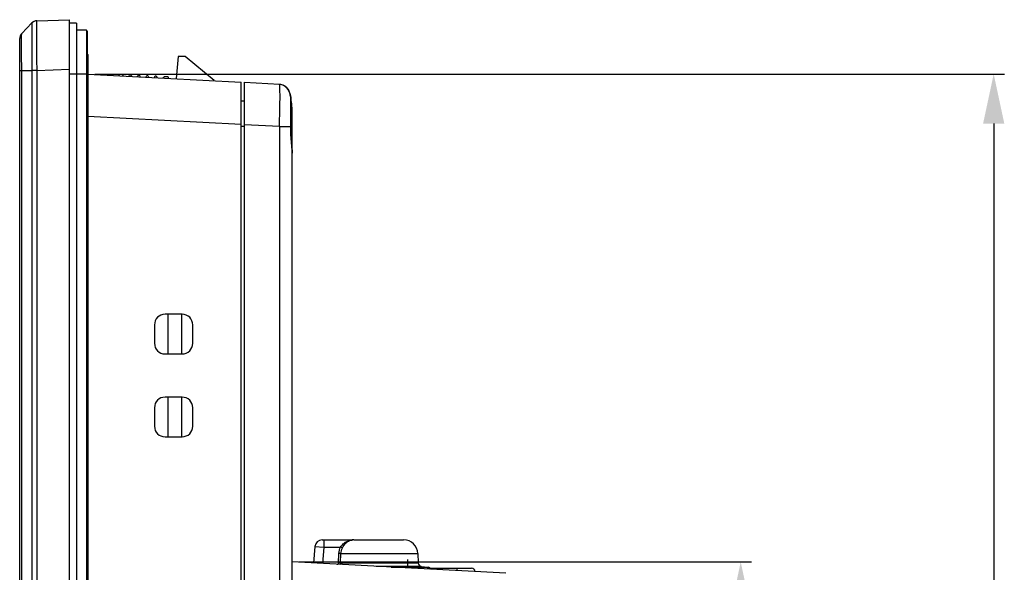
# Model space of a CAD drawing. Header units: millimetres. Extents: x 0 to 1682, y 0 to 1188.
# Tile 23 of 73: x 794 to 933, y 753 to 831. Entities that reach past the tile are written whole.
import ezdxf

# ---------------------------------------------------------------- set-up
doc = ezdxf.new("R2010")
doc.units = ezdxf.units.MM
doc.header["$LTSCALE"] = 92.51
doc.header["$PDMODE"] = 3
doc.header["$PDSIZE"] = 8
doc.layers.get('0').update_dxf_attribs({"linetype": 'CONTINUOUS'})
doc.layers.get('Defpoints').update_dxf_attribs({"linetype": 'CONTINUOUS'})
for name, color, linetype in [('2D-TOPRT1540_-DIM', 7, 'CONTINUOUS'), ('ANTENNA_CAP_V2-SHAPE', 7, 'CONTINUOUS'), ('FIXING_GUIDE_RT-SHAPE', 7, 'CONTINUOUS'), ('FRONT_CASE-RC15_-SHAPE', 7, 'CONTINUOUS'), ('GASKET-RT1550WD-SHAPE', 7, 'CONTINUOUS'), ('PROCESSING_MODULE_COVER-SHAPE', 7, 'CONTINUOUS'), ('PROTECTIVE_COVER-SHAPE', 7, 'CONTINUOUS'), ('REAR_CASE_15_RT1540__2024-SHAPE', 7, 'CONTINUOUS')]:
    doc.layers.add(name, color=color, linetype=linetype)
doc.styles.get("Standard").update_dxf_attribs({"font": 'GOTHIC.TTF'})
doc.dimstyles.new('DIMSTYLE_1', dxfattribs={"dimtxt": 7, "dimasz": 7, "dimexe": 1.5, "dimexo": 1, "dimgap": 0.875, "dimtad": 1, "dimdec": 0, "dimdsep": 46, "dimtxsty": 'Standard', "dimblk": '_FILLED', "dimcen": 0.09, "dimclrd": 2, "dimclre": 2, "dimclrt": 2, "dimadec": 5, "dimazin": 2, "dimtp": 0.8, "dimtm": 0.8, "dimtfac": 1, "dimtdec": 0, "dimtofl": 0, "dimtmove": 0, "dimatfit": 3, "dimldrblk": '_FILLED', "dimfxl": 1, "dimtolj": 1, "dimarcsym": 0})

# ---------------------------------------------------------------- blocks, each defined once
blk = doc.blocks.new('_FILLED')
at = {"color": 0, "linetype": 'ByBlock'}
blk.add_solid([(0, 0), (-1, 0.214), (-1, -0.214)], dxfattribs=at)
blk = doc.blocks.new('*D22')
at = {"layer": '2D-TOPRT1540_-DIM', "color": 2, "linetype": 'Continuous', "lineweight": -2, "transparency": 16777216}
for p, q in [((833.73, 754.48), (897.47, 754.48)), ((895.97, 747.48), (895.97, 614.08)), ((833.73, 607.08), (897.47, 607.08))]:
    blk.add_line(p, q, dxfattribs=at)
at = {"layer": 'Defpoints', "color": 0, "linetype": 'Continuous', "transparency": 16777216}
for p in [(832.73, 754.48), (832.73, 607.08), (895.97, 607.08)]:
    blk.add_point(p, dxfattribs=at)
at = {"layer": '2D-TOPRT1540_-DIM', "color": 2, "linetype": 'Continuous', "lineweight": -2, "transparency": 16777216, "xscale": 7, "yscale": 7, "zscale": 7}
for p, rotation in [((895.97, 754.48), 90), ((895.97, 607.08), 270)]:
    blk.add_blockref('_FILLED', p, dxfattribs=dict(at, rotation=rotation))
at = {"layer": '2D-TOPRT1540_-DIM', "color": 2, "linetype": 'Continuous', "transparency": 16777216, "insert": (885.77, 680.89), "char_height": 7, "attachment_point": 2, "rotation": 90, "line_spacing_factor": 0.9}
blk.add_mtext('\\A1;147', dxfattribs=at)
blk = doc.blocks.new('*D26')
at = {"color": 2, "lineweight": -2, "transparency": 16777216}
for p, q in [((804.94, 823.31), (933.13, 823.31)), ((931.63, 816.31), (931.63, 545.25)), ((804.94, 538.25), (933.13, 538.25))]:
    blk.add_line(p, q, dxfattribs=at)
at = {"layer": 'Defpoints', "color": 0, "transparency": 16777216}
for p in [(803.94, 823.31), (803.94, 538.25), (931.63, 538.25)]:
    blk.add_point(p, dxfattribs=at)
at = {"color": 2, "lineweight": -2, "transparency": 16777216, "xscale": 7, "yscale": 7, "zscale": 7}
for p, rotation in [((931.63, 823.31), 90), ((931.63, 538.25), 270)]:
    blk.add_blockref('_FILLED', p, dxfattribs=dict(at, rotation=rotation))
at = {"color": 2, "transparency": 16777216, "insert": (927.07, 680.78), "char_height": 7, "attachment_point": 5, "rotation": 90}
blk.add_mtext('\\A1;285', dxfattribs=at)

msp = doc.modelspace()

# ---------------------------------------------------------------- linework, layer by layer
at = {"layer": 'ANTENNA_CAP_V2-SHAPE', "color": 7, "linetype": 'Continuous'}
for p, q in [((835.954013, 756.664578), (835.748838, 754.319409)), ((835.954065, 756.664569), (837.201162, 756.577414)), ((836.950218, 757.577414), (841.210907, 757.577414)), ((837.201162, 756.577414), (836.997885, 754.253949)), ((837.201162, 757.577414), (837.201162, 756.577414)), ((837.201162, 756.577414), (839.559796, 756.577414)), ((839.819977, 756.448283), (839.559796, 756.577414)), ((841.238789, 757.578718), (841.230468, 757.578718)), ((841.416766, 757.587414), (848.451077, 757.587414)), ((839.280694, 754.347195), (839.328522, 755.667683)), ((839.617495, 755.657213), (839.328522, 755.667683)), ((839.56984, 754.336725), (839.617495, 755.657213)), ((839.617495, 755.657213), (850.449859, 755.657213)), ((850.449859, 755.657213), (850.495971, 754.336725)), ((839.56984, 754.336725), (839.280694, 754.347195)), ((839.56984, 754.336725), (850.495971, 754.336725)), ((850.942493, 753.85701), (844.571925, 753.85701)), ((846.700597, 753.745451), (851.907096, 753.745451)), ((850.942493, 753.85701), (851.907096, 753.745451)), ((852.156015, 753.655812), (851.866414, 753.655812)), ((852.124432, 753.577414), (858.033921, 753.577414)), ((855.933921, 753.577414), (855.933921, 753.261553))]:
    msp.add_line(p, q, dxfattribs=at)
for centre, radius, start, end in [((836.950218, 756.577414), 1, 90, 174.99955409), ((841.416766, 755.587414), 2, 90, 95.3447967), ((848.451077, 755.587414), 2, 2.00000004, 90), ((850.995667, 754.354175), 0.5, 182, 263.8952557), ((851.832921, 753.149046), 0.601, 57.48001748, 82.91053445), ((852.424812, 754.077414), 0.5, 237.48001748, 253.74000874), ((858.033921, 753.077414), 0.5, 5.55062702, 90)]:
    msp.add_arc(centre, radius, start, end, dxfattribs=at)
for points in [[(839.328522, 755.667683), (839.33985, 755.980367), (839.420697, 756.297144), (839.559796, 756.577414)], [(839.617495, 755.657213), (839.627414, 755.929223), (839.698269, 756.204819), (839.819977, 756.448283)], [(841.238789, 757.578718), (841.229558, 757.577853), (841.220192, 757.576993), (841.210981, 757.578057)], [(839.513429, 754.122011), (839.547582, 754.187659), (839.567279, 754.262769), (839.56984, 754.336725)], [(851.866414, 753.655812), (851.941291, 753.606079), (852.034544, 753.577414), (852.124432, 753.577414)]]:
    msp.add_open_spline(points, degree=3, dxfattribs=at)
for points, knots in [([(839.559796, 756.577414), (839.611463, 756.657498), (839.722526, 756.809854), (839.912178, 757.013007), (840.118584, 757.184846), (840.336884, 757.32408), (840.527249, 757.414263), (840.681197, 757.470991), (840.798206, 757.506173), (840.910057, 757.534162), (841.03939, 757.556272), (841.0917, 757.567513), (841.234518, 757.577414), (841.210907, 757.577414)], [0, 0, 0, 0, 0.1428078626, 0.2817395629, 0.4154303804, 0.5441368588, 0.6687966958, 0.7299506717, 0.7904085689, 0.8501293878, 0.9087622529, 0.9646216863, 1, 1, 1, 1]), ([(839.819977, 756.448283), (839.955488, 756.719356), (840.209704, 757.089249), (840.663674, 757.413841), (840.899285, 757.50681), (841.014777, 757.537021)], [0, 0, 0, 0, 0.5475667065, 0.7843081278, 1, 1, 1, 1]), ([(841.014777, 757.537021), (841.03832, 757.54318), (841.081959, 757.553884), (841.158427, 757.567077), (841.182877, 757.572558), (841.24751, 757.57872), (841.238789, 757.578718)], [0, 0, 0, 0, 0.3201762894, 0.6235605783, 0.8852586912, 1, 1, 1, 1]), ([(839.095698, 754.155309), (839.142921, 754.160192), (839.237246, 754.203415), (839.278976, 754.29985), (839.280694, 754.347195)], [0, 0, 0, 0, 0.50051353, 1, 1, 1, 1]), ([(851.866414, 753.655812), (851.853418, 753.655812), (851.825314, 753.653783), (851.808467, 753.608922), (851.820126, 753.551875), (851.826962, 753.505277), (851.831293, 753.476898)], [0, 0, 0, 0, 0.1826169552, 0.3382729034, 0.5966176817, 1, 1, 1, 1]), ([(852.124432, 753.577414), (852.11447, 753.577414), (852.084052, 753.574573), (852.115984, 753.533828), (852.146214, 753.505839), (852.174012, 753.474872), (852.18793, 753.458085)], [0, 0, 0, 0, 0.1703089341, 0.3288524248, 0.6271887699, 1, 1, 1, 1])]:
    msp.add_open_spline(points, degree=3, knots=knots, dxfattribs=at)
at = {"layer": 'FIXING_GUIDE_RT-SHAPE', "color": 7, "linetype": 'Continuous'}
for p, q in [((816.676834, 825.777414), (816.403689, 822.655346)), ((817.676834, 825.777414), (816.676834, 825.777414)), ((821.730252, 822.376192), (817.676834, 825.777414)), ((808.333921, 823.278539), (808.323454, 823.078813)), ((808.333921, 823.278539), (808.767641, 823.255808)), ((809.897461, 823.196597), (809.965996, 823.193005)), ((810.063978, 823.098754), (810.058168, 822.9879)), ((811.164352, 823.130202), (811.095817, 823.133794)), ((812.362707, 823.067399), (812.294172, 823.070991)), ((813.561063, 823.004596), (813.492528, 823.008188)), ((815.229562, 822.917154), (814.924876, 822.933121)), ((815.324328, 822.711913), (815.324328, 822.817291))]:
    msp.add_line(p, q, dxfattribs=at)
for centre, radius, start, end in [((808.762407, 823.155946), 0.1, 16.47122063, 87), ((809.337785, 823.326066), 0.5, 196.47122063, 213.97971883), ((809.337785, 823.326066), 0.5, 319.87548005, 337.52877937), ((809.892228, 823.096734), 0.1, 87, 157.52877937), ((809.960763, 823.093142), 0.1, 16.47122063, 87), ((810.53614, 823.263263), 0.5, 196.47122063, 213.97445364), ((810.53614, 823.263263), 0.5, 319.84268703, 337.52877937), ((811.090583, 823.033931), 0.1, 87, 157.52877937), ((811.159118, 823.030339), 0.1, 16.47122063, 87), ((811.734496, 823.200459), 0.5, 196.47122063, 214.10100135), ((812.288938, 822.971128), 0.1, 87, 157.52877937), ((812.357474, 822.967536), 0.1, 16.47122063, 87), ((811.734496, 823.200459), 0.5, 319.8967098, 337.52877937), ((812.932851, 823.137656), 0.5, 196.47122063, 214.10100135), ((812.932851, 823.137656), 0.5, 319.8967098, 337.52877937), ((813.487294, 822.908325), 0.1, 87, 157.52877937), ((813.555829, 822.904733), 0.1, 16.47122063, 87), ((814.131206, 823.074853), 0.5, 196.47122063, 214.01660767), ((814.898708, 822.433807), 0.5, 87, 140.13010235), ((815.224328, 822.817291), 0.1, 0, 87)]:
    msp.add_arc(centre, radius, start, end, dxfattribs=at)
at = {"layer": 'FRONT_CASE-RC15_-SHAPE', "color": 7, "linetype": 'Continuous'}
for p, q in [((794.61458, 829.023599), (796.052033, 830.512125)), ((796.051475, 830.511831), (796.051322, 830.511389)), ((796.051479, 830.511835), (796.051324, 830.51165)), ((796.736363, 830.816859), (796.662115, 830.811494)), ((796.736468, 830.816867), (801.333921, 830.977414)), ((801.333921, 530.577414), (801.333921, 830.977414)), ((794.333921, 533.225888), (794.333921, 828.32894)), ((796.705393, 827.479154), (796.70743, 827.078776)), ((796.70743, 827.078776), (796.707898, 826.996648)), ((794.333921, 823.807751), (796.052033, 823.807032)), ((794.61458, 537.747796), (794.61458, 823.807032)), ((796.344001, 823.809165), (796.052033, 823.807026)), ((796.052033, 823.807032), (796.052033, 537.747796)), ((796.734568, 823.978618), (796.736382, 823.821128)), ((796.736388, 823.821129), (801.333921, 823.981678)), ((796.736388, 823.821129), (796.736468, 823.810413)), ((796.736468, 823.810413), (796.736468, 537.733696)), ((803.935565, 823.308772), (825.533921, 822.17685)), ((825.533921, 539.377977), (825.533921, 822.17685)), ((825.533921, 816.185073), (803.933921, 817.317081)), ((817.233921, 789.427414), (814.833921, 789.427414)), ((815.20372, 789.427414), (815.20372, 783.827414)), ((817.133921, 789.427414), (817.133921, 783.827414)), ((813.333921, 787.927414), (813.333921, 785.327414)), ((818.733921, 785.327414), (818.733921, 787.927414)), ((814.833921, 783.827414), (817.233921, 783.827414)), ((817.233921, 777.727414), (814.833921, 777.727414)), ((815.20372, 777.727414), (815.20372, 772.127414)), ((817.133921, 777.727414), (817.133921, 772.127414)), ((813.333921, 776.227414), (813.333921, 773.627414)), ((818.733921, 773.627414), (818.733921, 776.227414)), ((814.833921, 772.127414), (817.233921, 772.127414))]:
    msp.add_line(p, q, dxfattribs=at)
for points in [[(796.14782, 830.599434), (796.07777, 830.538076), (796.051471, 830.511828)], [(796.662115, 830.811494), (796.568866, 830.796775), (796.477596, 830.773387), (796.389109, 830.741589), (796.304166, 830.701713), (796.223512, 830.654172), (796.14782, 830.599434)], [(796.736364, 830.816859), (796.680159, 830.81331), (796.660523, 830.810554)], [(794.333921, 823.807751), (794.338525, 823.807629), (794.375101, 823.807409)]]:
    msp.add_lwpolyline(points, dxfattribs=at)
for centre, radius, start, end in [((796.771312, 829.81766), 0.999814, 92.00179311, 136.00083873), ((796.771422, 829.816235), 1.001243, 95.48877485, 98.23720151), ((795.33392, 828.32894), 0.999998, 136.00000603, 180.00000239), ((1312.593521, 830.046379), 515.894638, 180.33870816, 180.67390719), ((814.833921, 787.927414), 1.5, 90, 180), ((817.233921, 787.927414), 1.5, 0, 90), ((814.833921, 785.327414), 1.5, 180, 270), ((817.233921, 785.327414), 1.5, 270, 0), ((814.833921, 776.227414), 1.5, 90, 180), ((817.233921, 776.227414), 1.5, 0, 90), ((814.833921, 773.627414), 1.5, 180, 270), ((817.233921, 773.627414), 1.5, 270, 0)]:
    msp.add_arc(centre, radius, start, end, dxfattribs=at)
for points, knots in [([(796.051324, 830.51165), (796.04891, 830.508399), (796.04846, 830.494078), (796.04483, 830.467248), (796.043154, 830.423288), (796.039389, 830.334364), (796.03626, 830.184242), (796.032835, 829.95942), (796.030311, 829.676098), (796.028432, 829.337139), (796.027347, 828.945689), (796.026919, 828.330005), (796.028583, 827.460923), (796.033506, 826.322605), (796.041253, 825.08907), (796.048201, 824.239833), (796.052023, 823.807032)], [0, 0, 0, 0, 0.001811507, 0.0059610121, 0.0124575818, 0.0212925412, 0.0458967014, 0.0795483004, 0.1219310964, 0.1726441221, 0.2312072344, 0.2970652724, 0.4481033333, 0.6200364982, 0.8063562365, 1, 1, 1, 1]), ([(796.736371, 830.816864), (796.734881, 830.816803), (796.732865, 830.810232), (796.730792, 830.800706), (796.728477, 830.782004), (796.72513, 830.744572), (796.721491, 830.679282), (796.717709, 830.580705), (796.71428, 830.454434), (796.711222, 830.301302), (796.708584, 830.121806), (796.705474, 829.832038), (796.702966, 829.410337), (796.701874, 828.837951), (796.702627, 828.184081), (796.704284, 827.722046), (796.705393, 827.479154)], [0, 0, 0, 0, 0.0013395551, 0.0046520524, 0.0100504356, 0.0175486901, 0.0388385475, 0.0684674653, 0.1063233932, 0.1522562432, 0.206083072, 0.2675843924, 0.4125897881, 0.5849247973, 0.7817934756, 1, 1, 1, 1]), ([(794.61458, 823.807032), (794.613777, 824.145826), (794.612417, 824.810403), (794.610835, 825.775299), (794.609856, 826.664737), (794.609532, 827.342969), (794.609629, 827.822558), (794.609862, 828.12661), (794.610235, 828.38918), (794.6108, 828.607725), (794.611316, 828.761401), (794.612012, 828.860726), (794.612204, 828.917297), (794.613294, 828.961154), (794.612321, 828.993683), (794.615363, 829.011741), (794.612981, 829.021901), (794.614556, 829.023583)], [0, 0, 0, 0, 0.1948369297, 0.3821901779, 0.5549003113, 0.7063417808, 0.7722328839, 0.8307055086, 0.8811993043, 0.9232305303, 0.956397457, 0.9695552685, 0.9803850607, 0.9888615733, 0.994961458, 0.9986747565, 1, 1, 1, 1]), ([(796.736388, 823.821129), (796.702633, 823.82086), (796.571821, 823.819483), (796.440827, 823.819705), (796.343953, 823.813313)], [0, 0, 0, 0, 0.2579913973, 1, 1, 1, 1]), ([(796.736468, 823.810413), (796.70272, 823.81027), (796.571899, 823.809747), (796.441076, 823.809006), (796.344001, 823.809165)], [0, 0, 0, 0, 0.2579662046, 1, 1, 1, 1])]:
    msp.add_open_spline(points, degree=3, knots=knots, dxfattribs=at)
at = {"layer": 'GASKET-RT1550WD-SHAPE', "color": 7, "linetype": 'Continuous'}
for p, q in [((801.333921, 530.577414), (801.333921, 830.977414)), ((802.333921, 830.477414), (801.333921, 830.477414)), ((802.333921, 830.477414), (802.333921, 531.077414)), ((803.733921, 829.477414), (802.333921, 829.477414)), ((803.733921, 829.477414), (803.733921, 532.077414)), ((803.833921, 829.377414), (803.833921, 532.177414)), ((803.862479, 826.230623), (803.833921, 826.254585)), ((803.862479, 826.230623), (803.862479, 535.324205)), ((803.933921, 826.077414), (803.933921, 535.477414)), ((803.933921, 823.277414), (801.333921, 823.277414))]:
    msp.add_line(p, q, dxfattribs=at)
for centre, radius, end in [((803.733921, 829.377414), 0.1, 90), ((803.733921, 826.077414), 0.2, 50)]:
    msp.add_arc(centre, radius, 0, end, dxfattribs=at)
at = {"layer": 'PROCESSING_MODULE_COVER-SHAPE', "color": 7, "linetype": 'Continuous'}
msp.add_line((862.847937, 752.899205), (832.733921, 754.477414), dxfattribs=at)
at = {"layer": 'PROTECTIVE_COVER-SHAPE', "color": 7, "linetype": 'Continuous'}
msp.add_line((849.033921, 753.623167), (849.033921, 754.838771), dxfattribs=at)
at = {"layer": 'REAR_CASE_15_RT1540__2024-SHAPE', "color": 7, "linetype": 'Continuous'}
for p, q in [((826.033921, 538.004181), (826.033921, 822.150647)), ((826.033921, 822.150647), (830.943265, 821.893359)), ((830.94327, 821.893359), (831.219757, 821.853662)), ((826.033921, 819.485785), (825.533921, 819.477058)), ((832.539077, 820.057827), (832.539268, 820.057011)), ((832.558681, 819.795445), (832.556827, 819.862662)), ((832.560457, 819.71089), (832.558681, 819.795445)), ((832.562909, 819.548147), (832.560457, 819.71089)), ((832.564958, 819.339378), (832.562909, 819.548147)), ((832.566726, 818.984908), (832.564958, 819.339378)), ((832.566896, 818.540467), (832.566726, 818.984908)), ((832.553398, 816.203949), (832.564522, 817.863952)), ((832.564522, 817.863952), (832.566896, 818.540467)), ((832.733921, 543.655987), (832.733921, 817.898841)), ((830.943265, 815.901582), (826.033921, 816.158869)), ((832.551068, 815.898261), (832.553398, 816.203949)), ((825.533902, 815.956732), (826.033921, 815.956732)), ((830.943263, 815.901521), (832.539115, 815.901521)), ((830.943265, 815.901582), (830.943265, 545.653246)), ((832.539074, 815.90152), (832.551068, 815.898261)), ((832.733921, 812.164648), (832.721234, 812.582087))]:
    msp.add_line(p, q, dxfattribs=at)
for points in [[(831.219757, 821.853662), (831.503232, 821.750109), (831.749427, 821.59065), (831.959556, 821.383139), (832.132287, 821.142195), (832.276866, 820.868988), (832.398175, 820.563596)], [(832.398175, 820.563596), (832.499101, 820.225146), (832.539731, 820.055498)], [(832.556827, 819.862662), (832.555867, 819.890534), (832.554878, 819.914953), (832.553816, 819.936901), (832.552663, 819.956421), (832.551143, 819.976777), (832.548967, 819.998716), (832.544577, 820.029854), (832.539268, 820.057011)], [(832.721234, 812.582087), (832.68948, 813.07946), (832.648961, 813.628712), (832.608201, 814.214996), (832.574589, 814.821524), (832.55432, 815.4332), (832.55111, 815.898232)]]:
    msp.add_lwpolyline(points, dxfattribs=at)
msp.add_arc((827.515276, 818.941025), 5.146478, 12.53381829, 15.74729287, dxfattribs=at)
for points in [[(830.943265, 821.893359), (831.044723, 821.888042), (831.141869, 821.873559), (831.234703, 821.84991)], [(831.234703, 821.84991), (831.813718, 821.702412), (832.225016, 821.19836), (832.468598, 820.337753)], [(832.733921, 817.898841), (832.733921, 818.757446), (832.668851, 819.477717), (832.538711, 820.059652)]]:
    msp.add_open_spline(points, degree=3, dxfattribs=at)
for points, knots in [([(830.943265, 815.901582), (830.956761, 816.290413), (830.980818, 817.053485), (831.007927, 818.161912), (831.024938, 819.183998), (831.031366, 820.080997), (831.026988, 820.815835), (831.014534, 821.318284), (830.997272, 821.613099), (830.98347, 821.76301), (830.969444, 821.839174), (830.9551, 821.892736), (830.94327, 821.893359)], [0, 0, 0, 0, 0.1944772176, 0.3816191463, 0.5541917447, 0.7055172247, 0.8297553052, 0.9221555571, 0.9552909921, 0.9793084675, 0.9940782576, 1, 1, 1, 1]), ([(832.539527, 820.055671), (832.540955, 820.047514), (832.545397, 819.970837), (832.547214, 819.89438), (832.548659, 819.826067)], [0, 0, 0, 0, 0.108096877, 1, 1, 1, 1]), ([(832.548659, 819.826067), (832.549964, 819.764335), (832.555511, 819.421495), (832.556489, 819.078598), (832.556445, 818.797463)], [0, 0, 0, 0, 0.1800803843, 1, 1, 1, 1]), ([(832.556445, 818.797463), (832.556412, 818.590104), (832.553366, 817.624772), (832.544664, 816.659473), (832.539074, 815.90152)], [0, 0, 0, 0, 0.2148060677, 1, 1, 1, 1]), ([(832.56582, 817.709662), (832.591169, 817.720855), (832.666028, 817.760394), (832.733921, 817.839955), (832.733921, 817.898841)], [0, 0, 0, 0, 0.3199941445, 1, 1, 1, 1]), ([(832.539104, 815.901521), (832.534343, 815.264712), (832.59053, 814.124067), (832.700428, 812.988744), (832.72492, 812.485714)], [0, 0, 0, 0, 0.5583982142, 1, 1, 1, 1]), ([(832.72492, 812.485714), (832.726322, 812.456923), (832.731079, 812.350047), (832.733921, 812.243062), (832.733921, 812.164904)], [0, 0, 0, 0, 0.2694389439, 1, 1, 1, 1])]:
    msp.add_open_spline(points, degree=3, knots=knots, dxfattribs=at)

# ---------------------------------------------------------------- dimensions: what is measured, and where the dimension line sits
dim = msp.add_linear_dim(base=(931.625341, 538.246055), p1=(803.935565, 823.308772), p2=(803.935565, 538.246055), angle=90, dimstyle='DIMSTYLE_1')
dim.commit()
dim.dimension.update_dxf_attribs({"geometry": '*D26', "text_midpoint": (927.07427, 680.777414)})
at = {"layer": '2D-TOPRT1540_-DIM', "color": 2, "linetype": 'Continuous'}
dim = msp.add_linear_dim(base=(895.97397, 607.077414), p1=(832.733921, 754.477414), p2=(832.733921, 607.077414), angle=270, dimstyle='DIMSTYLE_1', dxfattribs=at)
dim.commit()
dim.dimension.update_dxf_attribs({"geometry": '*D22', "text_midpoint": (895.97397, 680.891859), "dimtype": 160})

doc.saveas('drawing.dxf')
